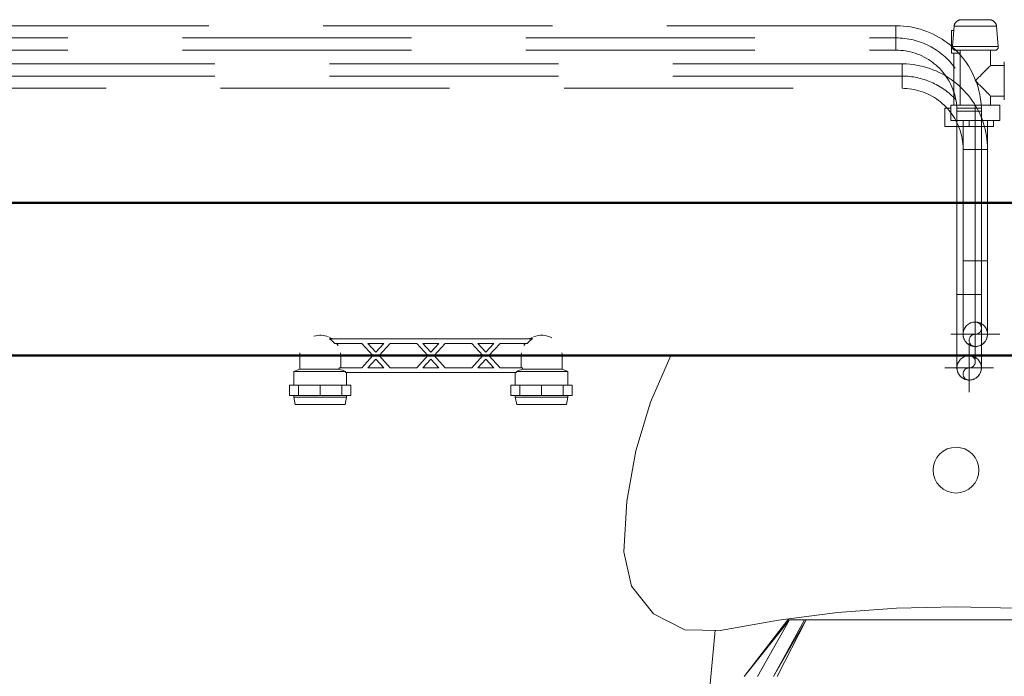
# Model space of a CAD drawing. Header units: millimetres. Extents: x -125 to 26481, y 4748 to 39818.
# Tile 89 of 104: x 22575 to 23220, y 35488 to 35918. Entities that reach past the tile are written whole.
import ezdxf

# ---------------------------------------------------------------- set-up
doc = ezdxf.new("R2010")
doc.units = ezdxf.units.MM
for name, pattern in [('ADSK_Осевая', [700, 500, -100, 0, -100]), ('ADSK_Скрыто', [300, 150, -150]), ('ADSK_Штриховая_ш3 п1_5', [225, 150, -75])]:
    doc.linetypes.add(name, pattern=pattern)
for name, color, linetype, lineweight in [('A-DETL-____-HDLN', 90, 'ADSK_Скрыто', 9), ('A-DETL-____-MBND', 5, 'ADSK_Штриховая_ш3 п1_5', 20), ('A-WALL-____-MCUT', 113, 'Continuous', 50), ('A-WALL-____-OTLN', 113, 'Continuous', 20), ('M-EQPM-____-OTLN', 50, 'Continuous', 20), ('P-PIPE-____-CNTR', 3, 'ADSK_Осевая', 20), ('P-PIPE-____-OTLN', 3, 'Continuous', 20)]:
    doc.layers.add(name, color=color, linetype=linetype, lineweight=lineweight)

# ---------------------------------------------------------------- blocks, each defined once
blk = doc.blocks.new('Прямая форма - V line-610148-В_Этаж 02_Отопление')
at = {"layer": 'A-WALL-____-MCUT', "color": 9}
for p, q in [((4180, 0), (1000, 0)), ((1000, -100), (4180, -100))]:
    blk.add_line(p, q, dxfattribs=at)
blk = doc.blocks.new('Прямая форма - SW - 014-610149-В_Этаж 02_Отопление')
blk.add_blockref('Прямая форма - V line-610148-В_Этаж 02_Отопление', (0, 0))
blk = doc.blocks.new('Прямая форма - V line-609012-В_Этаж 02_Отопление')
at = {"layer": 'M-EQPM-____-OTLN', "color": 253}
for p, q in [((-186.77, 0), (-200.07, -30.54)), ((-200.07, -30.54), (-209.71, -62.43)), ((-209.71, -62.43), (-215.55, -95.22)), ((-12.47, -66.65), (-10.61, -64.38)), ((-10.61, -64.38), (-8.33, -62.51)), ((-8.33, -62.51), (-5.74, -61.12)), ((-5.74, -61.12), (-2.93, -60.27)), ((-2.93, -60.27), (0, -59.98)), ((0, -59.98), (2.93, -60.27)), ((2.93, -60.27), (5.74, -61.12)), ((5.74, -61.12), (8.33, -62.51)), ((8.33, -62.51), (10.61, -64.38)), ((10.61, -64.38), (12.47, -66.65)), ((-14.71, -72.05), (-13.86, -69.24)), ((-13.86, -69.24), (-12.47, -66.65)), ((12.47, -66.65), (13.86, -69.24)), ((13.86, -69.24), (14.71, -72.05)), ((-15, -74.98), (-14.71, -72.05)), ((-14.71, -77.9), (-15, -74.98)), ((14.71, -72.05), (15, -74.98)), ((15, -74.98), (14.71, -77.9)), ((-13.86, -80.72), (-14.71, -77.9)), ((-12.47, -83.31), (-13.86, -80.72)), ((-10.61, -85.58), (-12.47, -83.31)), ((12.47, -83.31), (10.61, -85.58)), ((13.86, -80.72), (12.47, -83.31)), ((14.71, -77.9), (13.86, -80.72)), ((-8.33, -87.45), (-10.61, -85.58)), ((-5.74, -88.83), (-8.33, -87.45)), ((-2.93, -89.69), (-5.74, -88.83)), ((0, -89.98), (-2.93, -89.69)), ((2.93, -89.69), (0, -89.98)), ((5.74, -88.83), (2.93, -89.69)), ((8.33, -87.45), (5.74, -88.83)), ((10.61, -85.58), (8.33, -87.45)), ((-215.55, -95.22), (-217.5, -128.48)), ((-217.5, -128.48), (-212.43, -150.98)), ((-212.43, -150.98), (-198.21, -169.15)), ((-38.87, -165.39), (-77.64, -168.31)), ((0, -164.42), (-38.87, -165.39)), ((0, -164.42), (38.87, -165.39)), ((-198.21, -169.15), (-177.57, -179.47)), ((-154.5, -179.95), (-116.22, -173.17)), ((-138.72, -210.15), (-110.19, -172.93)), ((-138.72, -210.15), (-108.94, -172.93)), ((-108.94, -172.93), (-130.06, -210.21)), ((-119.56, -210.15), (-99.17, -172.93)), ((-119.56, -210.15), (-98.05, -172.93)), ((-98.05, -172.93), (-117.06, -210.21)), ((-116.22, -173.17), (-77.64, -168.31)), ((-108.94, -172.93), (-110.19, -172.93)), ((-108.94, -172.93), (-99.17, -172.93)), ((-98.05, -172.93), (-99.17, -172.93)), ((98.05, -172.93), (-98.05, -172.93)), ((-177.57, -179.47), (-154.5, -179.95)), ((-157.76, -179.88), (-173.53, -350.38))]:
    blk.add_line(p, q, dxfattribs=at)
blk = doc.blocks.new('Прямая форма - FU - 053-611909-В_Этаж 02_Отопление')
blk.add_blockref('Прямая форма - V line-609012-В_Этаж 02_Отопление', (0, 0))
blk = doc.blocks.new('V line_ifc_RVT-1-В_Этаж 02_Отопление')
at = {"layer": 'A-WALL-____-OTLN', "color": 253, "lineweight": 20}
blk.add_blockref('Прямая форма - SW - 014-610149-В_Этаж 02_Отопление', (36123.24, 35797.63), dxfattribs=at)
at = {"layer": 'M-EQPM-____-OTLN', "color": 253, "lineweight": 20}
blk.add_blockref('Прямая форма - FU - 053-611909-В_Этаж 02_Отопление', (38929.6, 35697.63), dxfattribs=at)
blk = doc.blocks.new('VTp_724_0 Водорозетка двойная - VTp_724_0-V25-В_Этаж 02_Отопление')
at = {"layer": 'M-EQPM-____-OTLN'}
for p, q in [((-92.58, 26.1), (-86.7, 26.1)), ((-92.58, 19.4), (-92.58, 26.1)), ((-88.85, 32), (-89.75, 27.2)), ((-89.75, 27.2), (-89.75, 26.1)), ((-55.25, 27.2), (-89.75, 27.2)), ((-56.15, 32), (-88.85, 32)), ((-86.7, 26.1), (-72.5, 26.1)), ((-86.7, 19.4), (-86.7, 26.1)), ((-72.5, 26.1), (-58.3, 26.1)), ((-72.5, 19.4), (-72.5, 26.1)), ((-58.3, 26.1), (-52.42, 26.1)), ((-58.3, 26.1), (-58.3, 19.4)), ((-55.25, 27.2), (-56.15, 32)), ((-55.25, 26.1), (-55.25, 27.2)), ((-52.42, 19.4), (-52.42, 26.1)), ((52.42, 26.1), (58.3, 26.1)), ((52.42, 19.4), (52.42, 26.1)), ((56.15, 32), (55.25, 27.2)), ((55.25, 27.2), (55.25, 26.1)), ((89.75, 27.2), (55.25, 27.2)), ((88.85, 32), (56.15, 32)), ((58.3, 26.1), (72.5, 26.1)), ((58.3, 19.4), (58.3, 26.1)), ((72.5, 26.1), (86.7, 26.1)), ((72.5, 19.4), (72.5, 26.1)), ((86.7, 26.1), (92.58, 26.1)), ((86.7, 26.1), (86.7, 19.4)), ((89.75, 27.2), (88.85, 32)), ((89.75, 26.1), (89.75, 27.2)), ((92.58, 19.4), (92.58, 26.1)), ((-86.7, 19.4), (-92.58, 19.4)), ((-89.75, 19.4), (-89.75, 10.4)), ((-72.5, 19.4), (-86.7, 19.4)), ((-58.3, 19.4), (-72.5, 19.4)), ((-52.42, 19.4), (-58.3, 19.4)), ((-55.25, 11), (-55.25, 19.4)), ((58.3, 19.4), (52.42, 19.4)), ((55.25, 19.4), (55.25, 11)), ((72.5, 19.4), (58.3, 19.4)), ((86.7, 19.4), (72.5, 19.4)), ((92.58, 19.4), (86.7, 19.4)), ((89.75, 10.4), (89.75, 19.4)), ((-89.75, 10.4), (-85.9, 8.8)), ((-55.99, 10.4), (-89.75, 10.4)), ((-85.9, 8.8), (-85.9, 0)), ((-60.07, 8.8), (-85.9, 8.8)), ((-60.07, 8.8), (-60.07, 8)), ((-60.07, 8), (-45.3, 8)), ((-59.1, 0), (-59.1, 8)), ((55.99, 11), (-55.99, 11)), ((-55.99, 11), (-55.99, 10.4)), ((-45.3, 8), (-38.02, 0)), ((-36, 2.23), (-41.25, 8)), ((-41.25, 8), (-30.75, 8)), ((-30.75, 8), (-36, 2.23)), ((-33.98, 0), (-26.7, 8)), ((-26.7, 8), (-9.3, 8)), ((-9.3, 8), (-2.02, 0)), ((0, 2.23), (-5.25, 8)), ((-5.25, 8), (5.25, 8)), ((5.25, 8), (0, 2.23)), ((2.02, 0), (9.3, 8)), ((9.3, 8), (26.7, 8)), ((26.7, 8), (33.98, 0)), ((30.75, 8), (41.25, 8)), ((36, 2.23), (30.75, 8)), ((41.25, 8), (36, 2.23)), ((38.02, 0), (45.3, 8)), ((45.3, 8), (60.07, 8)), ((55.99, 10.4), (55.99, 11)), ((89.75, 10.4), (55.99, 10.4)), ((59.1, 8), (59.1, 0)), ((85.9, 8.8), (60.07, 8.8)), ((60.07, 8), (60.07, 8.8)), ((85.9, 8.8), (89.75, 10.4)), ((85.9, 0), (85.9, 8.8)), ((-38.02, 0), (-45.3, -8)), ((-41.25, -8), (-36, -2.23)), ((-36, -2.23), (-30.75, -8)), ((-26.7, -8), (-33.98, 0)), ((-2.02, 0), (-9.3, -8)), ((-5.25, -8), (0, -2.23)), ((0, -2.23), (5.25, -8)), ((9.3, -8), (2.02, 0)), ((33.98, 0), (26.7, -8)), ((30.75, -8), (36, -2.23)), ((36, -2.23), (41.25, -8)), ((45.3, -8), (38.02, 0)), ((-66.71, -11), (66.71, -11)), ((-45.3, -8), (-62.98, -8)), ((-30.75, -8), (-41.25, -8)), ((-9.3, -8), (-26.7, -8)), ((5.25, -8), (-5.25, -8)), ((26.7, -8), (9.3, -8)), ((41.25, -8), (30.75, -8)), ((62.98, -8), (45.3, -8))]:
    blk.add_line(p, q, dxfattribs=at)
for centre, radius, start, end in [((-212.07, 402.15), 421.7, 291.12855, 291.72365), ((212.07, 402.15), 421.7, 248.27635, 248.87145), ((-72.5, 0), 13.4, 180, 188.2152), ((-72.5, 0), 13.4, 351.83205, 360), ((-72.5, 0), 13.4, 352.56086, 0), ((72.5, 0), 13.4, 180, 187.43914), ((72.5, 0), 13.4, 180, 188.16795), ((72.5, 0), 13.4, 351.7848, 0), ((-72.5, 0), 13.4, 240, 293.64886), ((-72.5, 0), 13.4, 296.89364, 306.30653), ((-72.5, 0), 13.4, 323.34359, 330.79093), ((-72.5, 0), 13.4, 325.43512, 328.77769), ((72.5, 0), 13.4, 209.20907, 216.65641), ((72.5, 0), 13.4, 211.22231, 216.91825), ((72.5, 0), 13.4, 212.67419, 217.02644), ((72.5, 0), 13.4, 233.69347, 243.10636), ((72.5, 0), 13.4, 246.35114, 288.10903)]:
    blk.add_arc(centre, radius, start, end, dxfattribs=at)
for points in [[(-62.98, -8), (-63.51, -8.62), (-64.66, -9.75), (-65.99, -10.62), (-66.71, -11)], [(66.71, -11), (65.99, -10.62), (64.66, -9.75), (63.51, -8.62), (62.98, -8)]]:
    blk.add_open_spline(points, degree=3, dxfattribs=at)
blk = doc.blocks.new('ADSK_Радиатор универсальный_Боковое подключение_Клапаны - Радиатор 600х1200-V65-В_Этаж 02_Отопление')
at = {"layer": 'A-DETL-____-HDLN'}
for p, q in [((-645, -50), (-648.95, -50)), ((-645, -46), (-645, -50)), ((-633.05, -50), (-645, -50))]:
    blk.add_line(p, q, dxfattribs=at)
at = {"layer": 'A-DETL-____-HDLN', "flags": 128}
for points in [[(-650, 20), (-649.99, 20), (-649.97, 20), (-649.94, 20), (-649.89, 20), (-649.82, 20), (-649.74, 20)], [(-649.69, 20), (-649.78, 20), (-649.85, 20), (-649.91, 20), (-649.95, 20), (-649.98, 20), (-650, 20), (-650, 20)], [(-632, 20), (-632.01, 20), (-632.03, 20), (-632.06, 20), (-632.11, 20), (-632.18, 20), (-632.26, 20)], [(-632.22, 20), (-632.15, 20), (-632.09, 20), (-632.05, 20), (-632.02, 20), (-632, 20), (-632, 20)], [(-653.79, 0), (-653.87, 0), (-653.93, 0), (-653.98, 0), (-654, 0), (-654, 0)], [(-654, 0), (-653.99, 0), (-653.96, 0), (-653.91, 0), (-653.83, 0), (-653.74, 0)], [(-628.21, 0), (-628.13, 0), (-628.07, 0), (-628.02, 0), (-628, 0), (-628, 0)], [(-628, 0), (-628.01, 0), (-628.04, 0), (-628.09, 0), (-628.17, 0)]]:
    blk.add_lwpolyline(points, dxfattribs=at)
at = {"layer": 'M-EQPM-____-OTLN'}
for p, q in [((-656.5, 13), (-656.5, -2)), ((-655.2, 13), (-656.5, 13)), ((-654.93, 15.85), (-655.97, 2.34)), ((-627.07, 15.85), (-654.93, 15.85)), ((-626.03, 2.34), (-627.07, 15.85)), ((-626.03, 2.34), (-655.97, 2.34)), ((-651, 0), (-651, -36)), ((-631, -10), (-631, 0)), ((-656.5, -2), (-651, -2)), ((-655, -2), (-655, -36)), ((-631, 0), (-651, 0)), ((-622, -10), (-631, -10)), ((-622, -7.5), (-622, -32.5)), ((-631, -36), (-631, -30)), ((-631, -30), (-622, -30)), ((-661, -38), (-657, -38)), ((-661, -50), (-661, -38)), ((-657, -36), (-641, -36)), ((-657, -46), (-657, -36)), ((-641, -36), (-625, -36)), ((-641, -36), (-641, -46)), ((-625, -46), (-625, -36)), ((-648.99, -50), (-661, -50)), ((-641, -46), (-657, -46)), ((-625, -46), (-641, -46)), ((-629, -50), (-633.01, -50)), ((-629, -50), (-629, -46))]:
    blk.add_line(p, q, dxfattribs=at)
at = {"layer": 'M-EQPM-____-OTLN', "flags": 128}
for points in [[(-654.93, 15.85), (-654.89, 16.05), (-654.84, 16.24), (-654.79, 16.43), (-654.73, 16.62), (-654.66, 16.81), (-654.58, 17), (-654.5, 17.18), (-654.41, 17.36), (-654.31, 17.53), (-654.21, 17.7), (-654.1, 17.87), (-653.98, 18.03), (-653.85, 18.19), (-653.72, 18.34), (-653.59, 18.48), (-653.44, 18.62), (-653.3, 18.76), (-653.14, 18.89), (-652.99, 19.01), (-652.82, 19.13), (-652.66, 19.24), (-652.48, 19.34), (-652.31, 19.43), (-652.13, 19.52), (-651.95, 19.61), (-651.76, 19.68), (-651.57, 19.75), (-651.38, 19.81), (-651.19, 19.86), (-650.99, 19.9), (-650.8, 19.94), (-650.6, 19.96), (-650.4, 19.98), (-650.2, 20), (-650, 20)], [(-650, 20), (-649.99, 20), (-649.97, 20), (-649.94, 20), (-649.89, 20), (-649.82, 20), (-649.74, 20), (-649.65, 20), (-649.54, 20), (-649.42, 20), (-649.29, 20), (-649.14, 20), (-648.98, 20), (-648.81, 20), (-648.63, 20), (-648.43, 20), (-648.22, 20), (-648, 20), (-647.77, 20), (-647.52, 20), (-647.27, 20), (-647.01, 20), (-646.73, 20), (-646.45, 20), (-646.16, 20)], [(-632, 20), (-632.01, 20), (-632.03, 20), (-632.06, 20), (-632.11, 20), (-632.18, 20), (-632.26, 20), (-632.35, 20), (-632.46, 20), (-632.58, 20), (-632.71, 20), (-632.86, 20), (-633.02, 20), (-633.19, 20), (-633.37, 20), (-633.57, 20), (-633.78, 20), (-634, 20), (-634.23, 20), (-634.48, 20), (-634.73, 20), (-634.99, 20), (-635.27, 20), (-635.55, 20), (-635.84, 20), (-636.14, 20), (-636.44, 20), (-636.76, 20), (-637.08, 20), (-637.41, 20), (-637.74, 20), (-638.08, 20), (-638.42, 20), (-638.77, 20), (-639.12, 20), (-639.47, 20), (-639.83, 20), (-640.18, 20), (-640.54, 20), (-640.9, 20), (-641.26, 20), (-641.62, 20), (-641.98, 20), (-642.34, 20), (-642.69, 20), (-643.04, 20), (-643.39, 20), (-643.74, 20), (-644.08, 20), (-644.42, 20), (-644.75, 20), (-645.07, 20), (-645.39, 20), (-645.7, 20), (-646, 20), (-646.3, 20), (-646.58, 20), (-646.86, 20), (-647.13, 20), (-647.39, 20), (-647.64, 20), (-647.87, 20), (-648.1, 20), (-648.32, 20), (-648.52, 20), (-648.71, 20), (-648.89, 20), (-649.06, 20), (-649.21, 20), (-649.35, 20), (-649.48, 20), (-649.59, 20), (-649.69, 20), (-649.78, 20), (-649.85, 20), (-649.91, 20), (-649.95, 20), (-649.98, 20), (-650, 20), (-650, 20)], [(-635.7, 20), (-635.42, 20), (-635.14, 20), (-634.87, 20), (-634.61, 20), (-634.36, 20), (-634.13, 20), (-633.9, 20), (-633.68, 20), (-633.48, 20), (-633.29, 20), (-633.11, 20), (-632.94, 20), (-632.79, 20), (-632.65, 20), (-632.52, 20), (-632.41, 20), (-632.31, 20), (-632.22, 20), (-632.15, 20), (-632.09, 20), (-632.05, 20), (-632.02, 20), (-632, 20), (-632, 20)], [(-632, 20), (-631.8, 20), (-631.6, 19.98), (-631.4, 19.96), (-631.2, 19.94), (-631.01, 19.9), (-630.81, 19.86), (-630.62, 19.81), (-630.43, 19.75), (-630.24, 19.68), (-630.05, 19.61), (-629.87, 19.52), (-629.69, 19.43), (-629.52, 19.34), (-629.34, 19.24), (-629.18, 19.13), (-629.01, 19.01), (-628.86, 18.89), (-628.7, 18.76), (-628.56, 18.62), (-628.41, 18.48), (-628.28, 18.34), (-628.15, 18.19), (-628.02, 18.03), (-627.9, 17.87), (-627.79, 17.7), (-627.69, 17.53), (-627.59, 17.36), (-627.5, 17.18), (-627.42, 17), (-627.34, 16.81), (-627.27, 16.62), (-627.21, 16.43), (-627.16, 16.24), (-627.11, 16.05), (-627.07, 15.85)], [(-654, 0), (-654.08, 0), (-654.16, 0.01), (-654.24, 0.01), (-654.32, 0.03), (-654.4, 0.04), (-654.48, 0.06), (-654.55, 0.08), (-654.63, 0.1), (-654.7, 0.13), (-654.78, 0.16), (-654.85, 0.19), (-654.92, 0.23), (-654.99, 0.26), (-655.06, 0.31), (-655.13, 0.35), (-655.19, 0.4), (-655.26, 0.44), (-655.32, 0.5), (-655.38, 0.55), (-655.43, 0.61), (-655.49, 0.67), (-655.54, 0.73), (-655.59, 0.79), (-655.64, 0.85), (-655.68, 0.92), (-655.72, 0.99), (-655.76, 1.06), (-655.8, 1.13), (-655.83, 1.2), (-655.86, 1.28), (-655.89, 1.35), (-655.92, 1.43), (-655.94, 1.5), (-655.96, 1.58), (-655.97, 1.66), (-655.98, 1.74), (-655.99, 1.82), (-656, 1.9), (-656, 1.98), (-656, 2.06), (-656, 2.14), (-655.99, 2.22), (-655.98, 2.3), (-655.97, 2.34)], [(-650.59, 0), (-650.93, 0), (-651.26, 0), (-651.57, 0), (-651.86, 0), (-652.14, 0), (-652.4, 0), (-652.64, 0), (-652.86, 0), (-653.06, 0), (-653.25, 0), (-653.41, 0), (-653.56, 0), (-653.68, 0), (-653.79, 0), (-653.87, 0), (-653.93, 0), (-653.98, 0), (-654, 0), (-654, 0)], [(-654, 0), (-653.99, 0), (-653.96, 0), (-653.91, 0), (-653.83, 0), (-653.74, 0), (-653.63, 0), (-653.49, 0), (-653.34, 0), (-653.17, 0), (-652.97, 0), (-652.76, 0), (-652.53, 0), (-652.28, 0), (-652.01, 0), (-651.73, 0), (-651.43, 0), (-651.11, 0), (-650.77, 0), (-650.42, 0), (-650.06, 0), (-649.68, 0), (-649.28, 0), (-648.88, 0), (-648.46, 0), (-648.02, 0), (-647.58, 0), (-647.13, 0), (-646.66, 0), (-646.19, 0), (-645.71, 0), (-645.22, 0), (-644.73, 0), (-644.23, 0), (-643.72, 0), (-643.21, 0), (-642.7, 0), (-642.18, 0), (-641.66, 0), (-641.14, 0), (-640.62, 0), (-640.1, 0), (-639.58, 0), (-639.07, 0), (-638.56, 0), (-638.05, 0), (-637.54, 0), (-637.04, 0), (-636.55, 0), (-636.07, 0), (-635.59, 0), (-635.12, 0), (-634.66, 0), (-634.21, 0), (-633.78, 0), (-633.35, 0), (-632.94, 0), (-632.53, 0), (-632.15, 0), (-631.77, 0), (-631.41, 0), (-631.07, 0), (-630.74, 0), (-630.43, 0), (-630.14, 0), (-629.86, 0), (-629.6, 0), (-629.36, 0), (-629.14, 0), (-628.94, 0), (-628.75, 0), (-628.59, 0), (-628.44, 0), (-628.32, 0), (-628.21, 0), (-628.13, 0), (-628.07, 0), (-628.02, 0), (-628, 0), (-628, 0)], [(-628, 0), (-628.01, 0), (-628.04, 0), (-628.09, 0), (-628.17, 0), (-628.26, 0), (-628.37, 0), (-628.51, 0), (-628.66, 0), (-628.83, 0), (-629.03, 0), (-629.24, 0), (-629.47, 0), (-629.72, 0), (-629.99, 0), (-630.27, 0), (-630.57, 0), (-630.89, 0), (-631.23, 0)], [(-626.03, 2.34), (-626.02, 2.26), (-626.01, 2.18), (-626, 2.1), (-626, 2.02), (-626, 1.94), (-626, 1.86), (-626.01, 1.78), (-626.02, 1.71), (-626.04, 1.63), (-626.05, 1.55), (-626.07, 1.47), (-626.09, 1.39), (-626.12, 1.32), (-626.15, 1.24), (-626.18, 1.17), (-626.21, 1.1), (-626.25, 1.03), (-626.29, 0.96), (-626.34, 0.89), (-626.38, 0.83), (-626.43, 0.76), (-626.48, 0.7), (-626.53, 0.64), (-626.59, 0.58), (-626.65, 0.53), (-626.71, 0.47), (-626.77, 0.42), (-626.83, 0.38), (-626.9, 0.33), (-626.97, 0.29), (-627.04, 0.25), (-627.11, 0.21), (-627.18, 0.18), (-627.25, 0.14), (-627.33, 0.12), (-627.4, 0.09), (-627.48, 0.07), (-627.56, 0.05), (-627.64, 0.03), (-627.71, 0.02), (-627.79, 0.01), (-627.87, 0), (-627.95, 0), (-628, 0)]]:
    blk.add_lwpolyline(points, dxfattribs=at)
at = {"layer": 'M-EQPM-____-OTLN'}
for points, knots in [([(-641, -20), (-640.36, -19.35), (-639.07, -18.08), (-637.5, -16.5), (-636.43, -15.43), (-635.83, -14.83), (-635.39, -14.39), (-634.96, -13.96), (-634.54, -13.54), (-634.14, -13.13), (-633.74, -12.74), (-633.36, -12.36), (-633, -12), (-632.66, -11.65), (-632.34, -11.34), (-632.05, -11.05), (-631.78, -10.78), (-631.55, -10.55), (-631.36, -10.36), (-631.2, -10.21), (-631.05, -10.06), (-631, -10.01), (-631, -10)], [0, 0, 0, 0, 0.142857, 0.285714, 0.357143, 0.392857, 0.428571, 0.464286, 0.5, 0.535714, 0.571429, 0.607143, 0.642857, 0.678571, 0.714286, 0.75, 0.785714, 0.821429, 0.857143, 0.892857, 0.928571, 1, 1, 1, 1]), ([(-631, -30), (-631, -29.99), (-631.05, -29.94), (-631.2, -29.79), (-631.36, -29.64), (-631.55, -29.45), (-631.78, -29.22), (-632.05, -28.95), (-632.34, -28.66), (-632.66, -28.35), (-633, -28), (-633.36, -27.64), (-633.74, -27.26), (-634.14, -26.87), (-634.68, -26.32), (-635.25, -25.75), (-635.83, -25.17), (-636.43, -24.57), (-637.5, -23.5), (-639.07, -21.92), (-640.36, -20.65), (-641, -20)], [0, 0, 0, 0, 0.071429, 0.107143, 0.142857, 0.178571, 0.214286, 0.25, 0.285714, 0.321429, 0.357143, 0.392857, 0.428571, 0.464286, 0.5, 0.571429, 0.607143, 0.642857, 0.714286, 0.857143, 1, 1, 1, 1])]:
    blk.add_open_spline(points, degree=3, knots=knots, dxfattribs=at)
blk = doc.blocks.new('ADSK_СШПЭ Аксиальный_Поворот с фиксатором - Поворот трубы-V32-В_Этаж 02_Отопление')
at = {"layer": 'A-DETL-____-HDLN', "color": 1}
blk.add_line((38934.24, 35711.7), (38934.24, 35711.64), dxfattribs=at)
at = {"layer": 'P-PIPE-____-OTLN', "color": 10}
for p, q in [((38935.31, 35759.63), (38934.24, 35759.63)), ((38936.58, 35759.63), (38935.31, 35759.63)), ((38942.24, 35759.63), (38936.59, 35759.63)), ((38944.31, 35759.63), (38942.24, 35759.63)), ((38946.24, 35759.63), (38944.31, 35759.63)), ((38947.9, 35759.63), (38946.24, 35759.63)), ((38949.17, 35759.63), (38947.9, 35759.63)), ((38950.24, 35759.63), (38949.17, 35759.63))]:
    blk.add_line(p, q, dxfattribs=at)
at = {"layer": 'P-PIPE-____-OTLN', "color": 10, "flags": 128}
for points in [[(38934.24, 35759.63), (38934.24, 35757.72), (38934.24, 35755.8), (38934.24, 35753.89), (38934.24, 35751.99), (38934.24, 35750.1), (38934.24, 35748.22), (38934.24, 35746.37), (38934.24, 35744.54), (38934.24, 35742.73), (38934.24, 35740.94), (38934.24, 35739.19), (38934.24, 35737.47), (38934.24, 35735.78), (38934.24, 35734.14), (38934.24, 35732.53), (38934.24, 35730.97), (38934.24, 35729.45), (38934.24, 35727.98), (38934.24, 35726.57), (38934.24, 35725.2), (38934.24, 35723.89), (38934.24, 35722.64), (38934.24, 35721.45), (38934.24, 35720.31), (38934.24, 35719.24), (38934.24, 35718.24), (38934.24, 35717.3), (38934.24, 35716.43), (38934.24, 35715.63), (38934.24, 35714.9), (38934.24, 35714.24), (38934.24, 35713.65), (38934.24, 35713.14), (38934.24, 35712.7), (38934.24, 35712.33), (38934.24, 35712.04), (38934.24, 35711.83), (38934.24, 35711.7), (38934.24, 35711.64), (38934.24, 35711.63)], [(38950.24, 35711.63), (38950.24, 35711.67), (38950.24, 35711.79), (38950.24, 35711.98), (38950.24, 35712.25), (38950.24, 35712.59), (38950.24, 35713.01), (38950.24, 35713.5), (38950.24, 35714.07), (38950.24, 35714.71), (38950.24, 35715.42), (38950.24, 35716.21), (38950.24, 35717.06), (38950.24, 35717.98), (38950.24, 35718.97), (38950.24, 35720.02), (38950.24, 35721.13), (38950.24, 35722.31), (38950.24, 35723.55), (38950.24, 35724.84), (38950.24, 35726.19), (38950.24, 35727.6), (38950.24, 35729.05), (38950.24, 35730.56), (38950.24, 35732.11), (38950.24, 35733.7), (38950.24, 35735.34), (38950.24, 35737.01), (38950.24, 35738.72), (38950.24, 35740.47), (38950.24, 35742.24), (38950.24, 35744.04), (38950.24, 35745.87), (38950.24, 35747.72), (38950.24, 35749.59), (38950.24, 35751.48), (38950.24, 35753.37), (38950.24, 35755.28), (38950.24, 35757.2), (38950.24, 35759.12), (38950.24, 35759.63)]]:
    blk.add_lwpolyline(points, dxfattribs=at)
at = {"layer": 'P-PIPE-____-OTLN', "color": 10}
for start, end in [(180, 270), (270, 0)]:
    blk.add_arc((38942.24, 35711.63), 8, start, end, dxfattribs=at)
blk = doc.blocks.new('ADSK_СШПЭ Аксиальный_Поворот с фиксатором - Поворот трубы-V64-В_Этаж 02_Отопление')
at = {"layer": 'A-DETL-____-HDLN', "color": 1, "flags": 128}
for points in [[(36517.09, 30350.07), (36517.05, 30350.27), (36517.01, 30350.59), (36516.97, 30350.91), (36516.96, 30351.12)], [(36517.77, 30348.09), (36517.74, 30348.15), (36517.6, 30348.44), (36517.48, 30348.74), (36517.37, 30349.04)], [(36518.93, 30346.35), (36518.77, 30346.54), (36518.57, 30346.79), (36518.38, 30347.05), (36518.29, 30347.19)], [(36531.59, 30347.2), (36531.54, 30347.12), (36531.35, 30346.86), (36531.16, 30346.6), (36530.95, 30346.36)], [(36532.53, 30349.12), (36532.43, 30348.82), (36532.31, 30348.52), (36532.18, 30348.23), (36532.11, 30348.1)], [(36532.92, 30351.11), (36532.91, 30351), (36532.88, 30350.68), (36532.84, 30350.36), (36532.78, 30350.05)], [(36520.5, 30344.98), (36520.42, 30345.03), (36520.16, 30345.22), (36519.91, 30345.41), (36519.66, 30345.62)], [(36522.42, 30344.04), (36522.12, 30344.15), (36521.82, 30344.27), (36521.53, 30344.4), (36521.4, 30344.46)], [(36524.42, 30343.65), (36524.3, 30343.66), (36523.98, 30343.69), (36523.66, 30343.74), (36523.35, 30343.79)], [(36526.5, 30343.79), (36526.3, 30343.75), (36525.98, 30343.7), (36525.66, 30343.67), (36525.46, 30343.65)], [(36528.48, 30344.46), (36528.42, 30344.43), (36528.13, 30344.3), (36527.84, 30344.18), (36527.54, 30344.07)], [(36530.22, 30345.63), (36530.04, 30345.47), (36529.78, 30345.27), (36529.53, 30345.08), (36529.38, 30344.98)]]:
    blk.add_lwpolyline(points, dxfattribs=at)
at = {"layer": 'A-DETL-____-HDLN', "color": 1}
for start, end in [(90, 180), (0, 90)]:
    blk.add_arc((36524.94, 30351.63), 8, start, end, dxfattribs=at)
at = {"layer": 'A-DETL-____-MBND', "color": 10, "flags": 128}
for points in [[(36532.94, 30399.63), (36532.94, 30397.72), (36532.94, 30395.8), (36532.94, 30393.89), (36532.94, 30391.99), (36532.94, 30390.1), (36532.94, 30388.22), (36532.94, 30386.37), (36532.94, 30384.54), (36532.94, 30382.73), (36532.94, 30380.94), (36532.94, 30379.19), (36532.94, 30377.47), (36532.94, 30375.78), (36532.94, 30374.14), (36532.94, 30372.53)], [(36532.94, 30363.89), (36532.94, 30362.64), (36532.94, 30361.45), (36532.94, 30360.31), (36532.94, 30359.24), (36532.94, 30358.24), (36532.94, 30357.3), (36532.94, 30356.43), (36532.94, 30355.63), (36532.94, 30354.9), (36532.94, 30354.24), (36532.94, 30353.65), (36532.94, 30353.14)]]:
    blk.add_lwpolyline(points, dxfattribs=at)
blk = doc.blocks.new('ADSK_СШПЭ Аксиальный_Поворот с фиксатором - Поворот трубы-V33-В_Этаж 02_Отопление')
at = {"layer": 'A-DETL-____-HDLN', "color": 5}
for p, q in [((38938.24, 35737.63), (38934.24, 35737.63)), ((38946.24, 35737.63), (38938.24, 35737.63)), ((38930.24, 35689.7), (38930.24, 35689.64))]:
    blk.add_line(p, q, dxfattribs=at)
at = {"layer": 'A-DETL-____-HDLN', "color": 5, "flags": 128}
blk.add_lwpolyline([(38946.24, 35704.19), (38946.24, 35705.6), (38946.24, 35707.05), (38946.24, 35708.56), (38946.24, 35710.11), (38946.24, 35711.7), (38946.24, 35713.34), (38946.24, 35715.01), (38946.24, 35716.72), (38946.24, 35718.47), (38946.24, 35720.24), (38946.24, 35722.04), (38946.24, 35723.87), (38946.24, 35725.72), (38946.24, 35727.59), (38946.24, 35729.48), (38946.24, 35731.37), (38946.24, 35733.28), (38946.24, 35735.2), (38946.24, 35737.12), (38946.24, 35737.63)], dxfattribs=at)
at = {"layer": 'P-PIPE-____-OTLN', "color": 170}
for p, q in [((38931.31, 35737.63), (38930.24, 35737.63)), ((38932.58, 35737.63), (38931.31, 35737.63)), ((38934.24, 35737.63), (38932.59, 35737.63))]:
    blk.add_line(p, q, dxfattribs=at)
at = {"layer": 'P-PIPE-____-OTLN', "color": 170, "flags": 128}
for points in [[(38930.24, 35737.63), (38930.24, 35735.72), (38930.24, 35733.8), (38930.24, 35731.89), (38930.24, 35729.99), (38930.24, 35728.1), (38930.24, 35726.22), (38930.24, 35724.37), (38930.24, 35722.54), (38930.24, 35720.73), (38930.24, 35718.94), (38930.24, 35717.19), (38930.24, 35715.47), (38930.24, 35713.78), (38930.24, 35712.14), (38930.24, 35710.53), (38930.24, 35708.97), (38930.24, 35707.45), (38930.24, 35705.98), (38930.24, 35704.57), (38930.24, 35703.2), (38930.24, 35701.89), (38930.24, 35700.64), (38930.24, 35699.45), (38930.24, 35698.31), (38930.24, 35697.24), (38930.24, 35696.24), (38930.24, 35695.3), (38930.24, 35694.43), (38930.24, 35693.63), (38930.24, 35692.9), (38930.24, 35692.24), (38930.24, 35691.65), (38930.24, 35691.14), (38930.24, 35690.7), (38930.24, 35690.33), (38930.24, 35690.04), (38930.24, 35689.83), (38930.24, 35689.7), (38930.24, 35689.64), (38930.24, 35689.63)], [(38946.24, 35689.63), (38946.24, 35689.67), (38946.24, 35689.79), (38946.24, 35689.98), (38946.24, 35690.25), (38946.24, 35690.59), (38946.24, 35691.01), (38946.24, 35691.5), (38946.24, 35692.07), (38946.24, 35692.71), (38946.24, 35693.42), (38946.24, 35694.21), (38946.24, 35695.06), (38946.24, 35695.98), (38946.24, 35696.97), (38946.24, 35698.02), (38946.24, 35699.13), (38946.24, 35700.31), (38946.24, 35701.55), (38946.24, 35702.84), (38946.24, 35704.19)]]:
    blk.add_lwpolyline(points, dxfattribs=at)
at = {"layer": 'P-PIPE-____-OTLN', "color": 170}
for start, end in [(180, 270), (270, 0)]:
    blk.add_arc((38938.24, 35689.63), 8, start, end, dxfattribs=at)
blk = doc.blocks.new('ADSK_СШПЭ Аксиальный_Поворот с фиксатором - Поворот трубы-V46-В_Этаж 02_Отопление')
at = {"layer": 'A-DETL-____-HDLN', "color": 5}
for p, q in [((-10.17, -35.01), (-10.05, -35.38)), ((-9.95, -35.69), (-9.68, -36.53)), ((-8, -48), (8, -48))]:
    blk.add_line(p, q, dxfattribs=at)
at = {"layer": 'A-DETL-____-HDLN', "color": 5, "flags": 128}
for points in [[(4.48, -28.47), (4.41, -28.27), (3.58, -26.19), (2.67, -24.15), (1.67, -22.14), (0.6, -20.17), (-0.55, -18.25), (-1.78, -16.38), (-3.08, -14.56), (-4.46, -12.79), (-5.9, -11.07), (-7.41, -9.42), (-8.98, -7.83), (-10.62, -6.3), (-11.46, -5.58)], [(8, -48), (7.96, -45.76), (7.82, -43.52), (7.6, -41.3), (7.28, -39.08), (6.88, -36.87), (6.39, -34.69), (5.82, -32.52), (5.16, -30.38), (4.56, -28.68)], [(-9.68, -36.53), (-9.25, -38.07), (-8.89, -39.63), (-8.58, -41.2), (-8.34, -42.78), (-8.16, -44.37), (-8.05, -45.97), (-8, -47.57), (-8, -48)]]:
    blk.add_lwpolyline(points, dxfattribs=at)
at = {"layer": 'A-DETL-____-MBND', "color": 170}
blk.add_line((-48, 8), (-48, -8), dxfattribs=at)
at = {"layer": 'A-DETL-____-MBND', "color": 170, "flags": 128}
for points in [[(-11.5, -5.54), (-12.32, -4.84), (-14.07, -3.45), (-15.88, -2.13), (-17.74, -0.88), (-19.65, 0.29), (-21.61, 1.39), (-23.6, 2.41), (-25.64, 3.34), (-27.71, 4.19), (-29.81, 4.96), (-31.94, 5.65), (-34.1, 6.25), (-36.28, 6.76), (-38.48, 7.19), (-40.7, 7.52), (-42.92, 7.77), (-45.16, 7.93), (-47.4, 8), (-48, 8)], [(-48, -8), (-46.4, -8.03), (-44.8, -8.13), (-43.21, -8.29), (-41.63, -8.51), (-40.05, -8.8), (-38.49, -9.15), (-36.95, -9.56), (-35.42, -10.03), (-33.91, -10.56), (-32.42, -11.16), (-30.96, -11.81), (-29.53, -12.52), (-28.12, -13.29), (-26.75, -14.11), (-25.41, -14.99), (-24.11, -15.92), (-22.85, -16.9), (-21.62, -17.93), (-20.44, -19.01), (-19.31, -20.13), (-18.21, -21.3), (-17.17, -22.51), (-16.18, -23.77), (-15.23, -25.06), (-14.34, -26.39), (-13.5, -27.75), (-12.72, -29.15), (-12, -30.57), (-11.33, -32.03), (-10.72, -33.51), (-10.17, -35.01)]]:
    blk.add_lwpolyline(points, dxfattribs=at)
blk = doc.blocks.new('ADSK_СШПЭ Аксиальный_Поворот с фиксатором - Поворот трубы-V75-В_Этаж 02_Отопление')
at = {"layer": 'A-DETL-____-HDLN', "color": 5}
for p, q in [((38938.24, 35737.63), (38934.24, 35737.63)), ((38946.24, 35737.63), (38938.24, 35737.63))]:
    blk.add_line(p, q, dxfattribs=at)
at = {"layer": 'A-DETL-____-HDLN', "color": 5, "flags": 128}
for points in [[(38946.24, 35737.63), (38946.24, 35735.72), (38946.24, 35733.8), (38946.24, 35731.89), (38946.24, 35729.99), (38946.24, 35728.1), (38946.24, 35726.22), (38946.24, 35724.37), (38946.24, 35722.54), (38946.24, 35720.73), (38946.24, 35718.94), (38946.24, 35717.19), (38946.24, 35715.47), (38946.24, 35713.78), (38946.24, 35712.14), (38946.24, 35710.53), (38946.24, 35708.97), (38946.24, 35707.45), (38946.24, 35705.98), (38946.24, 35704.57), (38946.24, 35704.24)], [(38930.4, 35688.07), (38930.36, 35688.27), (38930.31, 35688.59), (38930.27, 35688.91), (38930.26, 35689.12)], [(38931.07, 35686.09), (38931.04, 35686.15), (38930.91, 35686.44), (38930.79, 35686.74), (38930.68, 35687.04)], [(38945.84, 35687.12), (38945.73, 35686.82), (38945.61, 35686.52), (38945.48, 35686.23), (38945.41, 35686.1)], [(38946.22, 35689.11), (38946.22, 35689), (38946.18, 35688.68), (38946.14, 35688.36), (38946.08, 35688.05)], [(38932.23, 35684.35), (38932.08, 35684.54), (38931.88, 35684.79), (38931.69, 35685.05), (38931.59, 35685.19)], [(38933.8, 35682.98), (38933.72, 35683.03), (38933.46, 35683.22), (38933.21, 35683.41), (38932.97, 35683.62)], [(38935.72, 35682.04), (38935.42, 35682.15), (38935.13, 35682.27), (38934.83, 35682.4), (38934.7, 35682.46)], [(38937.72, 35681.65), (38937.6, 35681.66), (38937.28, 35681.69), (38936.97, 35681.74), (38936.65, 35681.79)], [(38939.81, 35681.79), (38939.6, 35681.75), (38939.28, 35681.7), (38938.97, 35681.67), (38938.76, 35681.65)], [(38941.79, 35682.46), (38941.73, 35682.43), (38941.44, 35682.3), (38941.14, 35682.18), (38940.84, 35682.07)], [(38943.52, 35683.63), (38943.34, 35683.47), (38943.09, 35683.27), (38942.83, 35683.08), (38942.68, 35682.98)], [(38944.9, 35685.2), (38944.84, 35685.12), (38944.66, 35684.86), (38944.46, 35684.6), (38944.26, 35684.36)]]:
    blk.add_lwpolyline(points, dxfattribs=at)
at = {"layer": 'A-DETL-____-HDLN', "color": 5}
for start, end in [(90, 180), (0, 90)]:
    blk.add_arc((38938.24, 35689.63), 8, start, end, dxfattribs=at)
blk = doc.blocks.new('ADSK_СШПЭ Аксиальный_Поворот с фиксатором - Поворот трубы-V47-В_Этаж 02_Отопление')
at = {"layer": 'A-DETL-____-HDLN', "color": 1}
for p, q in [((-16.18, -23.77), (-16.05, -23.94)), ((-15.95, -24.08), (-15.23, -25.06)), ((-8, -48), (8, -48))]:
    blk.add_line(p, q, dxfattribs=at)
at = {"layer": 'A-DETL-____-HDLN', "color": 1, "flags": 128}
for points in [[(-0.05, -19.09), (-0.55, -18.25), (-1.78, -16.38), (-3.08, -14.56), (-4.46, -12.79), (-5.9, -11.07), (-7.41, -9.42), (-8.98, -7.83), (-10.62, -6.3), (-12.32, -4.84), (-14.07, -3.45)], [(7.96, -45.76), (7.82, -43.52), (7.6, -41.3), (7.28, -39.08), (6.88, -36.87), (6.39, -34.69), (5.82, -32.52), (5.16, -30.38), (4.41, -28.27), (3.58, -26.19), (2.67, -24.15), (1.67, -22.14), (0.6, -20.17), (0.05, -19.26)], [(-18.41, -21.09), (-18.21, -21.3), (-17.17, -22.51), (-16.18, -23.77)], [(-15.23, -25.06), (-14.34, -26.39), (-13.5, -27.75), (-12.72, -29.15), (-12, -30.57), (-11.33, -32.03), (-10.72, -33.51), (-10.17, -35.01), (-9.68, -36.53), (-9.25, -38.07), (-8.89, -39.63), (-8.58, -41.2), (-8.34, -42.78), (-8.16, -44.37), (-8.05, -45.97), (-8, -47.57)]]:
    blk.add_lwpolyline(points, dxfattribs=at)
at = {"layer": 'A-DETL-____-MBND', "color": 10}
blk.add_line((-48, 8), (-48, -8), dxfattribs=at)
at = {"layer": 'A-DETL-____-MBND', "color": 10, "flags": 128}
for points in [[(-14.07, -3.45), (-15.88, -2.13), (-17.74, -0.88), (-19.65, 0.29), (-21.61, 1.39), (-23.6, 2.41), (-25.64, 3.34), (-27.71, 4.19), (-29.81, 4.96), (-31.94, 5.65), (-34.1, 6.25), (-36.28, 6.76), (-38.48, 7.19), (-40.7, 7.52), (-42.92, 7.77), (-45.16, 7.93), (-47.4, 8), (-48, 8)], [(-48, -8), (-46.4, -8.03), (-44.8, -8.13), (-43.21, -8.29), (-41.63, -8.51), (-40.05, -8.8), (-38.49, -9.15), (-36.95, -9.56), (-35.42, -10.03), (-33.91, -10.56), (-32.42, -11.16), (-30.96, -11.81), (-29.53, -12.52), (-28.12, -13.29), (-26.75, -14.11), (-25.41, -14.99), (-24.11, -15.92), (-22.85, -16.9), (-21.62, -17.93), (-20.44, -19.01), (-19.31, -20.13), (-18.44, -21.06)]]:
    blk.add_lwpolyline(points, dxfattribs=at)

msp = doc.modelspace()

# ---------------------------------------------------------------- linework, layer by layer
at = {"layer": 'A-DETL-____-HDLN', "color": 5}
for p, q in [((23188.54, 35859.64), (23188.54, 35847.52)), ((23204.54, 35859.64), (23188.54, 35859.64)), ((23188.54, 35857.7), (23188.54, 35847.52)), ((23204.54, 35857.7), (23188.54, 35857.7)), ((23204.54, 35737.64), (23204.54, 35859.64)), ((23204.54, 35737.64), (23204.54, 35857.7)), ((23192.54, 35737.64), (23204.54, 35737.64)), ((23192.54, 35737.64), (23204.54, 35737.64))]:
    msp.add_line(p, q, dxfattribs=at)
at = {"layer": 'A-DETL-____-HDLN', "color": 1}
msp.add_line((23208.54, 35832.7), (23192.54, 35832.7), dxfattribs=at)
for centre, radius, start, end in [((23200.54, 35711.64), 8, 0, 180), ((23200.54, 35715.64), 4, 270, 90), ((23200.54, 35711.64), 8, 180.92836, 239.11272), ((23200.54, 35707.64), 4, 90, 270), ((23200.54, 35711.64), 8, 300.92816, 359.00506), ((23200.54, 35711.64), 8, 240, 299.61941)]:
    msp.add_arc(centre, radius, start, end, dxfattribs=at)
at = {"layer": 'A-DETL-____-HDLN', "color": 5}
for centre, radius, start, end in [((23196.54, 35689.64), 8, 0, 180), ((23196.54, 35693.64), 4, 270, 90), ((23196.54, 35689.64), 8, 180.92802, 239.11289), ((23196.54, 35685.64), 4, 90, 270), ((23196.54, 35689.64), 8, 300.92842, 359.00471), ((23196.54, 35689.64), 8, 240, 299.61927)]:
    msp.add_arc(centre, radius, start, end, dxfattribs=at)
at = {"layer": 'A-DETL-____-MBND', "color": 170}
for p, q in [((23148.54, 35913.7), (20881.23, 35913.69)), ((23148.54, 35897.7), (23148.54, 35913.7)), ((20881.23, 35905.69), (23148.54, 35905.7)), ((20881.23, 35897.69), (23148.54, 35897.7))]:
    msp.add_line(p, q, dxfattribs=at)
at = {"layer": 'A-DETL-____-MBND', "color": 10}
for p, q in [((23152.54, 35888.7), (20906.23, 35888.69)), ((23152.54, 35872.7), (23152.54, 35888.7)), ((23152.54, 35880.7), (20906.23, 35880.69)), ((20906.23, 35872.69), (23152.54, 35872.7))]:
    msp.add_line(p, q, dxfattribs=at)
at = {"layer": 'A-DETL-____-MBND', "color": 170}
msp.add_arc((23148.54, 35857.7), 48, 35.92534, 90.00005, dxfattribs=at)
at = {"layer": 'A-DETL-____-MBND', "color": 10}
msp.add_arc((23152.54, 35832.7), 48, 42.92473, 90.00005, dxfattribs=at)
at = {"layer": 'P-PIPE-____-CNTR', "color": 10}
for p, q in [((23200.54, 35851.64), (23200.54, 35759.64)), ((23200.54, 35711.63), (23200.54, 35759.63)), ((23200.54, 35695.64), (23200.54, 35727.64)), ((23184.54, 35711.64), (23216.54, 35711.64))]:
    msp.add_line(p, q, dxfattribs=at)
at = {"layer": 'P-PIPE-____-CNTR', "color": 170}
for p, q in [((23196.54, 35673.64), (23196.54, 35705.64)), ((23196.54, 35689.63), (23196.54, 35703.55)), ((23180.54, 35689.64), (23212.54, 35689.64))]:
    msp.add_line(p, q, dxfattribs=at)
at = {"layer": 'P-PIPE-____-OTLN', "color": 10}
for p, q in [((23192.54, 35851.64), (23192.54, 35759.64)), ((23208.54, 35759.64), (23208.54, 35851.64)), ((23192.54, 35759.64), (23193.61, 35759.64)), ((23193.61, 35759.64), (23194.88, 35759.64)), ((23194.88, 35759.64), (23196.54, 35759.64)), ((23196.54, 35759.64), (23198.47, 35759.64)), ((23198.47, 35759.64), (23200.54, 35759.64)), ((23200.54, 35759.64), (23202.61, 35759.64)), ((23202.61, 35759.64), (23204.54, 35759.64)), ((23204.54, 35759.64), (23206.19, 35759.64)), ((23206.19, 35759.64), (23208.26, 35759.64)), ((23208.27, 35759.64), (23208.54, 35759.64))]:
    msp.add_line(p, q, dxfattribs=at)
at = {"layer": 'P-PIPE-____-OTLN', "color": 170}
for p, q in [((23188.54, 35847.47), (23188.54, 35737.64)), ((23188.54, 35737.64), (23189.61, 35737.64)), ((23189.61, 35737.64), (23190.88, 35737.64)), ((23190.88, 35737.64), (23192.54, 35737.64))]:
    msp.add_line(p, q, dxfattribs=at)

# ---------------------------------------------------------------- block references
at = {"lineweight": 9}
msp.add_blockref('V line_ifc_RVT-1-В_Этаж 02_Отопление', (-15741.71, 0), dxfattribs=at)
at = {"layer": 'A-DETL-____-HDLN'}
msp.add_blockref('ADSK_Радиатор универсальный_Боковое подключение_Клапаны - Радиатор 600х1200-V65-В_Этаж 02_Отопление', (23841.54, 35897.64), dxfattribs=at)
at = {"layer": 'A-DETL-____-HDLN', "color": 5}
for name, p in [('ADSK_СШПЭ Аксиальный_Поворот с фиксатором - Поворот трубы-V46-В_Этаж 02_Отопление', (23196.54, 35905.7)), ('ADSK_СШПЭ Аксиальный_Поворот с фиксатором - Поворот трубы-V75-В_Этаж 02_Отопление', (-15741.71, 0)), ('ADSK_СШПЭ Аксиальный_Поворот с фиксатором - Поворот трубы-V33-В_Этаж 02_Отопление', (-15741.71, 0))]:
    msp.add_blockref(name, p, dxfattribs=at)
at = {"layer": 'A-DETL-____-HDLN', "color": 1}
for name, p in [('ADSK_СШПЭ Аксиальный_Поворот с фиксатором - Поворот трубы-V47-В_Этаж 02_Отопление', (23200.54, 35880.7)), ('ADSK_СШПЭ Аксиальный_Поворот с фиксатором - Поворот трубы-V32-В_Этаж 02_Отопление', (-15741.71, 0)), ('ADSK_СШПЭ Аксиальный_Поворот с фиксатором - Поворот трубы-V64-В_Этаж 02_Отопление', (-13324.4, 5360))]:
    msp.add_blockref(name, p, dxfattribs=at)
at = {"layer": 'M-EQPM-____-OTLN', "rotation": 180.0000468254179}
msp.add_blockref('VTp_724_0 Водорозетка двойная - VTp_724_0-V25-В_Этаж 02_Отопление', (22844.02, 35697.64), dxfattribs=at)

doc.saveas('drawing.dxf')
